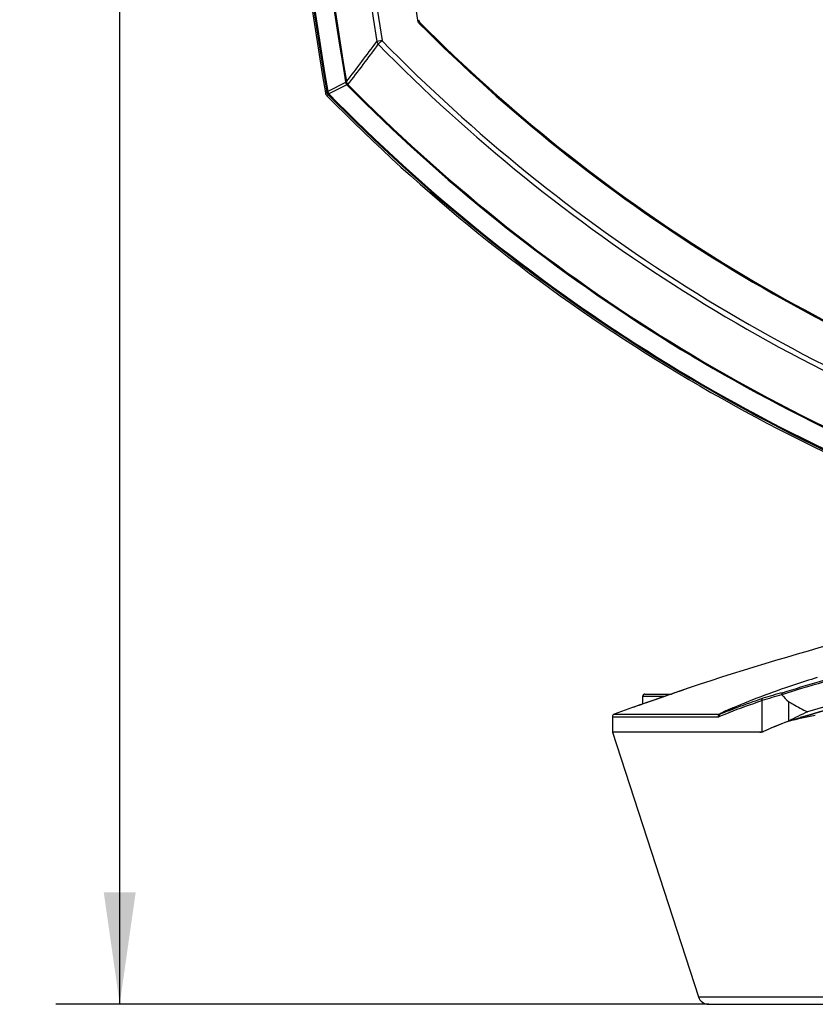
# Model space of a CAD drawing. Header units: millimetres. Extents: x 0 to 420, y -341 to 792.
# Tile 160 of 256: x 121 to 145, y 154 to 185. Entities that reach past the tile are written whole.
import ezdxf

# ---------------------------------------------------------------- set-up
doc = ezdxf.new("R2010")
doc.units = ezdxf.units.MM
doc.header["$LTSCALE"] = 23.1
doc.layers.get('0').update_dxf_attribs({"linetype": 'CONTINUOUS'})
for name, color, linetype in [('02___PRT_ALL_AXES', 7, 'CONTINUOUS'), ('06___PRT_ALL_SURFS', 7, 'CONTINUOUS'), ('AXES', 7, 'CONTINUOUS'), ('DIM_PILOTEES', 7, 'CONTINUOUS')]:
    doc.layers.add(name, color=color, linetype=linetype)
doc.styles.get("Standard").update_dxf_attribs({"font": 'txt', "width": 0.7})
doc.dimstyles.new('DIMSTYLE_3', dxfattribs={"dimtxt": 2.5, "dimasz": 3.5, "dimexe": 2, "dimexo": 0, "dimtad": 1, "dimdec": 0, "dimlfac": 5.882353, "dimdsep": 46, "dimtxsty": 'Standard', "dimblk": '_FILLED', "dimblk1": '_FILLED', "dimblk2": '_FILLED', "dimcen": 0.09, "dimazin": 2, "dimtp": 0.8, "dimtm": 0.8, "dimtfac": 1, "dimtdec": 0, "dimtofl": 0, "dimtmove": 0, "dimatfit": 3, "dimldrblk": '_FILLED', "dimfxl": 0, "dimtolj": 1, "dimarcsym": 0})

# ---------------------------------------------------------------- blocks, each defined once
blk = doc.blocks.new('_FILLED')
at = {"color": 0, "linetype": 'ByBlock'}
blk.add_solid([(0, 0), (-1, 0.1429), (-1, -0.1429)], dxfattribs=at)
blk = doc.blocks.new('*D4')
at = {"layer": 'DIM_PILOTEES', "color": 2, "linetype": 'Continuous'}
for p, q in [((135.576, 234.205), (121.739, 234.205)), ((123.739, 234.205), (123.739, 194.264)), ((123.739, 154.322), (123.739, 194.264)), ((142.142, 154.322), (121.739, 154.322))]:
    blk.add_line(p, q, dxfattribs=at)
at = {"layer": 'DIM_PILOTEES', "color": 2, "linetype": 'Continuous', "xscale": 3.5, "yscale": 3.5, "zscale": 3.5}
for p, rotation in [((123.739, 234.205), 90), ((123.739, 154.322), 270)]:
    blk.add_blockref('_FILLED', p, dxfattribs=dict(at, rotation=rotation))
at = {"layer": 'DIM_PILOTEES', "color": 2, "linetype": 'Continuous', "insert": (120.614, 194.322), "char_height": 2.5, "width": 8.83929, "attachment_point": 2, "rotation": 90, "line_spacing_factor": 0.9}
blk.add_mtext('{\\ftxt;\\W0.0001;\\H0.0001;\\~}{\\ftxt;\\W2.3571428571;\\H2.5; }{\\ftxt;\\W0.0001;\\H0.0001;\\~}', dxfattribs=at)

msp = doc.modelspace()

# ---------------------------------------------------------------- linework, layer by layer
at = {"color": 7, "linetype": 'Continuous'}
for p, q in [((131.9338, 184.426), (131.7709, 184.4003)), ((131.9338, 184.426), (131.8191, 184.3137)), ((130.7975, 183.1193), (130.2385, 182.8346)), ((130.8368, 183.0447), (130.2762, 182.7599)), ((130.7933, 183.1401), (130.8232, 183.145)), ((130.8484, 183.0323), (130.8697, 183.0533)), ((130.2085, 182.8291), (130.1655, 182.7981)), ((130.2085, 182.8291), (130.2385, 182.8346)), ((130.2547, 182.7382), (130.2117, 182.7072)), ((130.212, 182.7074), (130.2117, 182.7072)), ((140.9362, 163.9997), (139.7612, 163.5923)), ((140.0808, 163.7033), (140.0808, 163.9473)), ((140.0808, 163.9473), (140.7845, 163.9473)), ((140.1488, 164.0153), (140.9811, 164.0153)), ((140.9364, 163.9998), (140.9241, 163.9956)), ((141.5347, 164.2065), (140.9362, 163.9997)), ((141.066, 164.0446), (140.9811, 164.0153)), ((141.0749, 164.0477), (141.0197, 164.0286)), ((141.1701, 164.0806), (141.066, 164.0446)), ((141.1779, 164.0833), (141.1277, 164.0659)), ((141.2252, 164.0997), (141.1701, 164.0806)), ((141.5257, 164.2034), (141.5162, 164.2001)), ((140.2344, 163.7566), (140.1808, 163.738)), ((140.3991, 163.8137), (140.3399, 163.7932)), ((140.5214, 163.8561), (140.3991, 163.8137)), ((140.5301, 163.8591), (140.4682, 163.8377)), ((140.6464, 163.8994), (140.5214, 163.8561)), ((140.6557, 163.9027), (140.5928, 163.8808)), ((140.7715, 163.9427), (140.6464, 163.8994)), ((140.7812, 163.9461), (140.7187, 163.9245)), ((143.8034, 163.8106), (143.8034, 162.8314)), ((144.6348, 163.7767), (144.6348, 163.1692)), ((139.7594, 163.5916), (139.188, 163.3847)), ((139.188, 163.3847), (142.4876, 163.3847)), ((139.7613, 163.5923), (139.7594, 163.5916)), ((139.761, 163.5922), (139.7594, 163.5916)), ((139.7612, 163.5923), (139.761, 163.5922)), ((139.8077, 163.6085), (139.7908, 163.6026)), ((139.1323, 163.3049), (139.1323, 162.8253)), ((139.1323, 163.3049), (142.4379, 163.3049)), ((144.6346, 163.1652), (144.6204, 163.1607)), ((144.6348, 163.1652), (144.6204, 163.1607)), ((144.624, 163.1629), (144.6204, 163.1607)), ((144.6348, 163.1692), (144.624, 163.1629)), ((143.8034, 162.8253), (139.1323, 162.8253)), ((143.8534, 162.8479), (143.856, 162.8479)), ((141.8189, 154.5567), (149.0449, 154.5567)), ((142.1422, 154.3218), (197.0094, 154.3218))]:
    msp.add_line(p, q, dxfattribs=at)
for points in [[(130.2085, 182.8291), (130.1869, 182.8132), (130.1722, 182.803), (130.1658, 182.7982), (130.1655, 182.7981)], [(130.2547, 182.7382), (130.233, 182.7227), (130.2185, 182.712)], [(140.924, 163.9955), (140.8937, 163.985), (140.7715, 163.9427)], [(140.9362, 163.9997), (140.9035, 163.9884), (140.8429, 163.9675)], [(141.3836, 164.1543), (141.3489, 164.1424), (141.3109, 164.1292), (141.2183, 164.0972)], [(141.38, 164.1531), (141.3445, 164.1408), (141.3056, 164.1274)], [(141.465, 164.1824), (141.4403, 164.1739), (141.38, 164.1531)], [(141.4671, 164.1832), (141.4428, 164.1748), (141.3836, 164.1543)], [(139.9873, 163.6709), (139.9485, 163.6574), (139.8813, 163.634)], [(139.9939, 163.6731), (139.9547, 163.6595), (139.9188, 163.647)], [(140.1227, 163.7178), (140.0746, 163.7012), (139.9873, 163.6709)], [(140.1298, 163.7203), (140.0815, 163.7035), (140.0361, 163.6878)], [(140.2823, 163.7732), (140.2268, 163.754), (140.1227, 163.7178)], [(140.4074, 163.8166), (140.3479, 163.796), (140.2344, 163.7566)], [(139.8863, 163.6357), (139.8574, 163.6257), (139.832, 163.6169), (139.8102, 163.6093)], [(139.8813, 163.634), (139.853, 163.6242), (139.8285, 163.6157)]]:
    msp.add_lwpolyline(points, dxfattribs=at)
for centre, radius, start, end in [((273.2758, 206.7146), 143.2535, 170.265841, 188.961343), ((273.2758, 206.7146), 143.0886, 170.265841, 188.961343), ((273.2758, 206.7146), 141.8949, 170.657362, 188.776231), ((169.5758, 223.3078), 39.95, 212.21301, 327.78699), ((169.5758, 223.3078), 40.0994, 212.49379, 327.50621), ((273.2758, 206.7146), 144.3893, 182.439412, 189.394808), ((273.2758, 206.7146), 144.4196, 182.461669, 189.394808), ((273.2758, 206.7146), 145.0475, 182.624587, 189.478289), ((273.2758, 206.7146), 145.017, 182.624587, 189.478121), ((169.5758, 223.3078), 43.35, 219.79717, 320.20283), ((169.5758, 223.3078), 43.7106, 220.30785, 319.69215), ((169.5758, 223.3078), 44.285, 221.07939, 318.92061), ((133.2102, 185.0908), 0.17, 188.77623, 224.85102), ((169.5758, 221.2678), 51.4655, 224.85102, 251.05239), ((74.9626, 226.3056), 70.5921, 322.308641, 323.585315), ((74.6546, 226.386), 70.9779, 322.373601, 323.647462), ((169.5758, 221.2678), 52.8316, 224.38447, 251.05239), ((169.5758, 221.2678), 52.6711, 224.38447, 251.05239), ((131.0907, 183.1893), 0.3015, 189.38919, 193.42081), ((131.0547, 183.236), 0.29, 221.26713, 224.63168), ((169.5758, 221.2678), 54.4222, 224.63378, 251.05239), ((169.5758, 221.2678), 54.3922, 224.63378, 251.05239), ((130.3332, 182.8262), 0.17, 189.48756, 224.40926), ((169.5758, 221.2678), 55.0516, 224.41745, 251.05239), ((169.5758, 221.2678), 55.0211, 224.41701, 251.05239), ((169.5758, 80.3718), 88.4, 101.16605, 108.49414), ((154.7787, 131.6553), 33.9576, 105.47153, 107.7586), ((140.1488, 163.9473), 0.068, 90, 180), ((148.9081, 146.7954), 17.7652, 104.6159, 106.69887), ((148.8655, 147.1069), 17.5157, 104.59667, 106.68513), ((150.3231, 169.6886), 8.2041, 224.03655, 226.10352), ((139.2173, 163.3049), 0.085, 110.1057, 180), ((148.8889, 148.1773), 16.4946, 111.78459, 112.78029), ((155.9235, 140.9619), 24.9119, 115.43039, 116.94572), ((153.1795, 125.5687), 38.5555, 101.53172, 102.80435), ((143.7393, 163.1587), 0.3335, 270.01154, 275.51962), ((143.7385, 163.1665), 0.3413, 275.51882, 279.13691), ((143.7375, 163.173), 0.3478, 279.13241, 280.91915), ((143.7449, 163.091), 0.2661, 282.70158, 285.4107), ((143.7424, 163.0998), 0.2752, 285.41268, 288.21575), ((143.737, 163.1157), 0.292, 288.24472, 293.47806), ((142.1422, 154.6618), 0.34, 198, 270)]:
    msp.add_arc(centre, radius, start, end, dxfattribs=at)
for centre, start_param, end_param in [((169.5758, 159.5388), 8.8728836, 8.92967), ((169.5758, 159.5396), 2.5906332, 2.6429031)]:
    msp.add_ellipse(centre, major_axis=(29.2896, 0), ratio=0.2361609, start_param=start_param, end_param=end_param, dxfattribs=at)
for points in [[(131.7709, 184.4003), (131.778, 184.3681), (131.7956, 184.3369), (131.8191, 184.3137)], [(130.7975, 183.1193), (130.8031, 183.0918), (130.8173, 183.065), (130.8368, 183.0447)], [(130.8232, 183.145), (130.8237, 183.1416), (130.8243, 183.1381), (130.8254, 183.1348)], [(130.8253, 183.1346), (130.8319, 183.1073), (130.8455, 183.0809), (130.8639, 183.0596)], [(130.8639, 183.0596), (130.8657, 183.0575), (130.8676, 183.0553), (130.8697, 183.0535)], [(130.2085, 182.8291), (130.2141, 182.7956), (130.2309, 182.7625), (130.2547, 182.7383)], [(130.2383, 182.8344), (130.2457, 182.8076), (130.2588, 182.7817), (130.2762, 182.7599)], [(142.4876, 163.3847), (142.4923, 163.3835), (142.4976, 163.3837), (142.5022, 163.3853)], [(142.4379, 163.3049), (142.448, 163.3049), (142.4582, 163.3071), (142.4676, 163.311)]]:
    msp.add_open_spline(points, degree=3, dxfattribs=at)
for points, knots in [([(130.7975, 183.1193), (130.8041, 183.1219), (130.8133, 183.1262), (130.8238, 183.1314), (130.8253, 183.1346)], [0, 0, 0, 0, 0.6699215, 1, 1, 1, 1]), ([(130.8368, 183.0447), (130.8424, 183.0486), (130.851, 183.0539), (130.8604, 183.0595), (130.8639, 183.0596)], [0, 0, 0, 0, 0.6634527, 1, 1, 1, 1]), ([(130.2762, 182.7599), (130.2733, 182.7571), (130.2659, 182.75), (130.259, 182.7425), (130.2547, 182.7382)], [0, 0, 0, 0, 0.4001358, 1, 1, 1, 1]), ([(144.4513, 164.0573), (145.2118, 164.3012), (146.8464, 164.7573), (149.4654, 165.3347), (152.3664, 165.8384), (155.5088, 166.261), (158.8489, 166.5964), (163.5565, 166.924), (169.5758, 167.0838), (175.5951, 166.924), (180.3028, 166.5964), (183.6428, 166.261), (186.7853, 165.8384), (189.6862, 165.3347), (192.3052, 164.7573), (193.9399, 164.3012), (194.7004, 164.0573)], [0, 0, 0, 0, 0.0471966, 0.1002127, 0.158437, 0.2211518, 0.2875558, 0.3567824, 0.5000002, 0.6432179, 0.7124445, 0.7788485, 0.8415633, 0.8997874, 0.9528025, 1, 1, 1, 1]), ([(153.1141, 165.0916), (151.6903, 164.8863), (149.6294, 164.5368), (147.007, 163.9494), (145.8002, 163.6282), (145.226, 163.46)], [0, 0, 0, 0, 0.5353944, 0.7773111, 1, 1, 1, 1]), ([(144.6348, 163.1654), (145.169, 163.3338), (146.295, 163.6565), (148.7538, 164.2512), (150.6921, 164.6092), (152.0338, 164.822)], [0, 0, 0, 0, 0.2214588, 0.4628869, 1, 1, 1, 1]), ([(152.0329, 164.822), (150.7655, 164.621), (148.4022, 164.1871), (146.0701, 163.6018), (144.9998, 163.278)], [0, 0, 0, 0, 0.5343569, 1, 1, 1, 1]), ([(144.4213, 163.9949), (144.4215, 164.0012), (144.424, 164.0246), (144.4373, 164.0474), (144.4513, 164.0573)], [0, 0, 0, 0, 0.269484, 1, 1, 1, 1]), ([(144.4213, 163.9949), (144.4213, 163.9939), (144.4217, 163.9905), (144.4236, 163.9875), (144.4252, 163.9857)], [0, 0, 0, 0, 0.2944792, 1, 1, 1, 1]), ([(142.4676, 163.311), (142.5718, 163.3547), (143.0123, 163.5338), (143.4598, 163.6953), (143.8034, 163.8106)], [0, 0, 0, 0, 0.2377113, 1, 1, 1, 1]), ([(142.7675, 163.4939), (142.8522, 163.5278), (143.2057, 163.6659), (143.5633, 163.7934), (143.8365, 163.8852)], [0, 0, 0, 0, 0.2404494, 1, 1, 1, 1]), ([(143.8034, 163.8105), (143.8034, 163.8181), (143.8029, 163.833), (143.8112, 163.8605), (143.8251, 163.8779), (143.8365, 163.8852)], [0, 0, 0, 0, 0.2657571, 0.522747, 1, 1, 1, 1]), ([(144.6348, 163.7767), (144.6825, 163.7485), (144.8763, 163.6369), (145.0747, 163.5335), (145.226, 163.46)], [0, 0, 0, 0, 0.2481154, 1, 1, 1, 1]), ([(142.4876, 163.3847), (142.4729, 163.3787), (142.4466, 163.3553), (142.4379, 163.3218), (142.4379, 163.3049)], [0, 0, 0, 0, 0.4850793, 1, 1, 1, 1]), ([(142.5022, 163.3853), (142.4904, 163.3782), (142.4705, 163.3552), (142.4663, 163.3256), (142.4676, 163.311)], [0, 0, 0, 0, 0.4826292, 1, 1, 1, 1]), ([(142.7725, 163.531), (142.7428, 163.5185), (142.645, 163.4755), (142.5495, 163.4263), (142.4876, 163.3847)], [0, 0, 0, 0, 0.3019119, 1, 1, 1, 1]), ([(142.7571, 163.5215), (142.706, 163.4993), (142.6186, 163.4583), (142.5354, 163.4089), (142.5022, 163.3853)], [0, 0, 0, 0, 0.5775227, 1, 1, 1, 1]), ([(142.9128, 163.5864), (142.9006, 163.5819), (142.8536, 163.5641), (142.8069, 163.5455), (142.7725, 163.531)], [0, 0, 0, 0, 0.2580993, 1, 1, 1, 1])]:
    msp.add_open_spline(points, degree=3, knots=knots, dxfattribs=at)
at = {"layer": '02___PRT_ALL_AXES', "color": 7, "linetype": 'Continuous'}
msp.add_open_spline([(145.5338, 164.5306), (145.2865, 164.4547), (144.3481, 164.1553), (143.4235, 163.8107), (142.7571, 163.5215)], degree=3, knots=[0, 0, 0, 0, 0.2625491, 1, 1, 1, 1], dxfattribs=at)
at = {"layer": '06___PRT_ALL_SURFS', "color": 7, "linetype": 'Continuous'}
msp.add_line((139.1323, 162.8253), (141.8189, 154.5567), dxfattribs=at)
for centre, radius, start, end in [((273.2758, 206.7146), 145.095, 182.671012, 189.487557), ((169.5758, 221.2678), 55.104, 224.40926, 251.05239)]:
    msp.add_arc(centre, radius, start, end, dxfattribs=at)
at = {"layer": 'AXES', "color": 7, "linetype": 'Continuous'}
for centre, radius, start, end in [((169.5758, 223.3078), 44.37, 221.04368, 318.95632), ((133.2421, 185.107), 0.17, 188.77175, 224.8634), ((169.5758, 221.2678), 51.4315, 224.8634, 251.05239)]:
    msp.add_arc(centre, radius, start, end, dxfattribs=at)

# ---------------------------------------------------------------- dimensions: what is measured, and where the dimension line sits
at = {"layer": 'DIM_PILOTEES', "color": 2, "linetype": 'Continuous'}
dim = msp.add_linear_dim(base=(123.7389, 234.2053), p1=(142.1422, 154.3218), p2=(135.5758, 234.2053), angle=90, text='{\\ftxt;\\W0.0001;\\H0.0001;\\~}{\\ftxt;\\W2.3571428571;\\H2.5; }{\\ftxt;\\W0.0001;\\H0.0001;\\~}', dimstyle='DIMSTYLE_3', dxfattribs=at)
dim.commit()
dim.dimension.update_dxf_attribs({"geometry": '*D4', "text_midpoint": (123.7389, 193.9653), "dimtype": 160})

doc.saveas('drawing.dxf')
